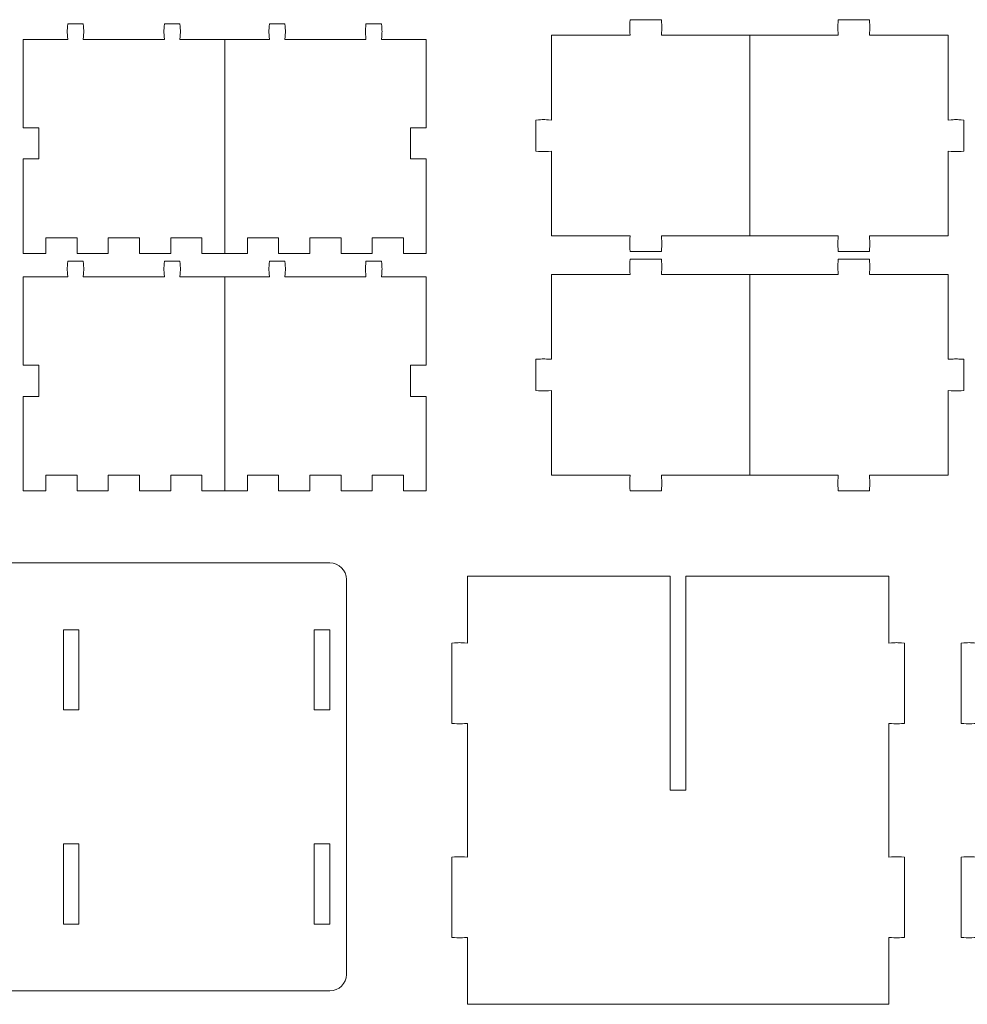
# Model space of a CAD drawing. Header units: millimetres. Extents: x -1094 to 1155, y -1556 to 1707.
# Tile 114 of 149: x 300 to 543, y 1209 to 1462. Entities that reach past the tile are written whole.
import ezdxf

# ---------------------------------------------------------------- set-up
doc = ezdxf.new("R2010")
doc.units = ezdxf.units.MM
doc.header["$MEASUREMENT"] = 0
doc.layers.add('Layer 1', color=7, linetype='Continuous')

msp = doc.modelspace()

# ---------------------------------------------------------------- linework, layer by layer
at = {"layer": 'Layer 1', "color": 250, "lineweight": 9}
for points, knots in [([(486.9318, 1457.5422), (486.9318, 1457.5422), (464.2718, 1457.5422), (464.2718, 1457.5422), (464.2718, 1457.5422), (464.4118, 1459.7522), (464.4118, 1459.3322), (464.2718, 1461.5422), (464.2718, 1461.5422), (464.2718, 1461.5422), (456.2718, 1461.5422), (456.2718, 1461.5422), (456.2718, 1461.5422), (456.1218, 1459.3322), (456.1218, 1459.7522), (456.2718, 1457.5422), (456.2718, 1457.5422), (456.2718, 1457.5422), (436.0718, 1457.5422), (436.0718, 1457.5422), (436.0718, 1457.5422), (436.0718, 1457.5422), (436.0718, 1435.8322), (436.0718, 1435.8322), (436.0718, 1435.8322), (433.8618, 1435.9822), (434.2818, 1435.9822), (432.0718, 1435.8322), (432.0718, 1435.8322), (432.0718, 1435.8322), (432.0718, 1427.8322), (432.0718, 1427.8322), (432.0718, 1427.8322), (434.2818, 1427.6922), (433.8618, 1427.6922), (436.0718, 1427.8322), (436.0718, 1427.8322), (436.0718, 1427.8322), (436.0718, 1406.1222), (436.0718, 1406.1222), (436.0718, 1406.1222), (436.0718, 1406.1222), (456.2718, 1406.1222), (456.2718, 1406.1222), (456.2718, 1406.1222), (456.1218, 1403.9122), (456.1218, 1404.3422), (456.2718, 1402.1322), (456.2718, 1402.1322), (456.2718, 1402.1322), (464.2718, 1402.1322), (464.2718, 1402.1322), (464.2718, 1402.1322), (464.4118, 1404.3422), (464.4118, 1403.9122), (464.2718, 1406.1222), (464.2718, 1406.1222), (464.2718, 1406.1222), (486.9318, 1406.1222), (486.9318, 1406.1222)], [0, 0, 0, 0, 0.0625, 0.0625, 0.0625, 0.0625, 0.125, 0.125, 0.125, 0.125, 0.1875, 0.1875, 0.1875, 0.1875, 0.25, 0.25, 0.25, 0.25, 0.3125, 0.3125, 0.3125, 0.3125, 0.375, 0.375, 0.375, 0.375, 0.4375, 0.4375, 0.4375, 0.4375, 0.5, 0.5, 0.5, 0.5, 0.5625, 0.5625, 0.5625, 0.5625, 0.625, 0.625, 0.625, 0.625, 0.6875, 0.6875, 0.6875, 0.6875, 0.75, 0.75, 0.75, 0.75, 0.8125, 0.8125, 0.8125, 0.8125, 0.875, 0.875, 0.875, 0.875, 1, 1, 1, 1]), ([(537.7918, 1457.5422), (537.7918, 1457.5422), (537.7918, 1435.8322), (537.7918, 1435.8322), (537.7918, 1435.8322), (540.0018, 1435.9822), (539.5718, 1435.9822), (541.7918, 1435.8322), (541.7918, 1435.8322), (541.7918, 1435.8322), (541.7918, 1427.8322), (541.7918, 1427.8322), (541.7918, 1427.8322), (539.5718, 1427.6922), (540.0018, 1427.6922), (537.7918, 1427.8322), (537.7918, 1427.8322), (537.7918, 1427.8322), (537.7918, 1406.1222), (537.7918, 1406.1222), (537.7918, 1406.1222), (537.7918, 1406.1222), (517.5918, 1406.1222), (517.5918, 1406.1222), (517.5918, 1406.1222), (517.7418, 1403.9122), (517.7418, 1404.3422), (517.5918, 1402.1322), (517.5918, 1402.1322), (517.5918, 1402.1322), (509.5918, 1402.1322), (509.5918, 1402.1322), (509.5918, 1402.1322), (509.4418, 1404.3422), (509.4418, 1403.9122), (509.5918, 1406.1222), (509.5918, 1406.1222), (509.5918, 1406.1222), (486.9318, 1406.1222), (486.9318, 1406.1222), (486.9318, 1406.1222), (486.9318, 1406.1222), (486.9318, 1457.5422), (486.9318, 1457.5422), (486.9318, 1457.5422), (486.9318, 1457.5422), (509.5918, 1457.5422), (509.5918, 1457.5422), (509.5918, 1457.5422), (509.4418, 1459.7522), (509.4418, 1459.3322), (509.5918, 1461.5422), (509.5918, 1461.5422), (509.5918, 1461.5422), (517.5918, 1461.5422), (517.5918, 1461.5422), (517.5918, 1461.5422), (517.7418, 1459.3322), (517.7418, 1459.7522), (517.5918, 1457.5422), (517.5918, 1457.5422), (517.5918, 1457.5422), (537.7918, 1457.5422), (537.7918, 1457.5422)], [0, 0, 0, 0, 0.05882353, 0.05882353, 0.05882353, 0.05882353, 0.11764706, 0.11764706, 0.11764706, 0.11764706, 0.17647059, 0.17647059, 0.17647059, 0.17647059, 0.23529412, 0.23529412, 0.23529412, 0.23529412, 0.29411765, 0.29411765, 0.29411765, 0.29411765, 0.35294118, 0.35294118, 0.35294118, 0.35294118, 0.41176471, 0.41176471, 0.41176471, 0.41176471, 0.47058824, 0.47058824, 0.47058824, 0.47058824, 0.52941176, 0.52941176, 0.52941176, 0.52941176, 0.58823529, 0.58823529, 0.58823529, 0.58823529, 0.64705882, 0.64705882, 0.64705882, 0.64705882, 0.70588235, 0.70588235, 0.70588235, 0.70588235, 0.76470588, 0.76470588, 0.76470588, 0.76470588, 0.82352941, 0.82352941, 0.82352941, 0.82352941, 0.88235294, 0.88235294, 0.88235294, 0.88235294, 1, 1, 1, 1]), ([(352.3318, 1401.6422), (352.3318, 1401.6422), (346.5018, 1401.6422), (346.5018, 1401.6422), (346.5018, 1401.6422), (346.5018, 1401.6422), (346.5018, 1405.6422), (346.5018, 1405.6422), (346.5018, 1405.6422), (346.5018, 1405.6422), (338.5018, 1405.6422), (338.5018, 1405.6422), (338.5018, 1405.6422), (338.5018, 1405.6422), (338.5018, 1401.6422), (338.5018, 1401.6422), (338.5018, 1401.6422), (338.5018, 1401.6422), (330.5018, 1401.6422), (330.5018, 1401.6422), (330.5018, 1401.6422), (330.5018, 1401.6422), (330.5018, 1405.6422), (330.5018, 1405.6422), (330.5018, 1405.6422), (330.5018, 1405.6422), (322.5018, 1405.6422), (322.5018, 1405.6422), (322.5018, 1405.6422), (322.5018, 1405.6422), (322.5018, 1401.6422), (322.5018, 1401.6422), (322.5018, 1401.6422), (322.5018, 1401.6422), (314.5018, 1401.6422), (314.5018, 1401.6422), (314.5018, 1401.6422), (314.5018, 1401.6422), (314.5018, 1405.6422), (314.5018, 1405.6422), (314.5018, 1405.6422), (314.5018, 1405.6422), (306.5018, 1405.6422), (306.5018, 1405.6422), (306.5018, 1405.6422), (306.5018, 1405.6422), (306.5018, 1401.6422), (306.5018, 1401.6422), (306.5018, 1401.6422), (306.5018, 1401.6422), (300.6718, 1401.6422), (300.6718, 1401.6422), (300.6718, 1401.6422), (300.6718, 1401.6422), (300.6718, 1425.8422), (300.6718, 1425.8422), (300.6718, 1425.8422), (300.6718, 1425.8422), (304.6718, 1425.8422), (304.6718, 1425.8422), (304.6718, 1425.8422), (304.6718, 1425.8422), (304.6718, 1433.8322), (304.6718, 1433.8322), (304.6718, 1433.8322), (304.6718, 1433.8322), (300.6718, 1433.8322), (300.6718, 1433.8322), (300.6718, 1433.8322), (300.6718, 1433.8322), (300.6718, 1456.5022), (300.6718, 1456.5022), (300.6718, 1456.5022), (300.6718, 1456.5022), (312.1018, 1456.5022), (312.1018, 1456.5022), (312.1018, 1456.5022), (311.9518, 1458.7122), (311.9518, 1458.2822), (312.1018, 1460.5022), (312.1018, 1460.5022), (312.1018, 1460.5022), (316.1018, 1460.5022), (316.1018, 1460.5022), (316.1018, 1460.5022), (316.2518, 1458.2822), (316.2518, 1458.7122), (316.1018, 1456.5022), (316.1018, 1456.5022), (316.1018, 1456.5022), (336.8718, 1456.5022), (336.8718, 1456.5022), (336.8718, 1456.5022), (336.7218, 1458.7122), (336.7218, 1458.2822), (336.8718, 1460.5022), (336.8718, 1460.5022), (336.8718, 1460.5022), (340.8718, 1460.5022), (340.8718, 1460.5022), (340.8718, 1460.5022), (341.0118, 1458.2822), (341.0118, 1458.7122), (340.8718, 1456.5022), (340.8718, 1456.5022), (340.8718, 1456.5022), (352.3318, 1456.5022), (352.3318, 1456.5022)], [0, 0, 0, 0, 0.03571429, 0.03571429, 0.03571429, 0.03571429, 0.07142857, 0.07142857, 0.07142857, 0.07142857, 0.10714286, 0.10714286, 0.10714286, 0.10714286, 0.14285714, 0.14285714, 0.14285714, 0.14285714, 0.17857143, 0.17857143, 0.17857143, 0.17857143, 0.21428571, 0.21428571, 0.21428571, 0.21428571, 0.25, 0.25, 0.25, 0.25, 0.28571429, 0.28571429, 0.28571429, 0.28571429, 0.32142857, 0.32142857, 0.32142857, 0.32142857, 0.35714286, 0.35714286, 0.35714286, 0.35714286, 0.39285714, 0.39285714, 0.39285714, 0.39285714, 0.42857143, 0.42857143, 0.42857143, 0.42857143, 0.46428571, 0.46428571, 0.46428571, 0.46428571, 0.5, 0.5, 0.5, 0.5, 0.53571429, 0.53571429, 0.53571429, 0.53571429, 0.57142857, 0.57142857, 0.57142857, 0.57142857, 0.60714286, 0.60714286, 0.60714286, 0.60714286, 0.64285714, 0.64285714, 0.64285714, 0.64285714, 0.67857143, 0.67857143, 0.67857143, 0.67857143, 0.71428571, 0.71428571, 0.71428571, 0.71428571, 0.75, 0.75, 0.75, 0.75, 0.78571429, 0.78571429, 0.78571429, 0.78571429, 0.82142857, 0.82142857, 0.82142857, 0.82142857, 0.85714286, 0.85714286, 0.85714286, 0.85714286, 0.89285714, 0.89285714, 0.89285714, 0.89285714, 0.92857143, 0.92857143, 0.92857143, 0.92857143, 1, 1, 1, 1]), ([(352.3318, 1456.5022), (352.3318, 1456.5022), (352.3318, 1401.6422), (352.3318, 1401.6422), (352.3318, 1401.6422), (352.3318, 1401.6422), (358.1618, 1401.6422), (358.1618, 1401.6422), (358.1618, 1401.6422), (358.1618, 1401.6422), (358.1618, 1405.6422), (358.1618, 1405.6422), (358.1618, 1405.6422), (358.1618, 1405.6422), (366.1518, 1405.6422), (366.1518, 1405.6422), (366.1518, 1405.6422), (366.1518, 1405.6422), (366.1518, 1401.6422), (366.1518, 1401.6422), (366.1518, 1401.6422), (366.1518, 1401.6422), (374.1518, 1401.6422), (374.1518, 1401.6422), (374.1518, 1401.6422), (374.1518, 1401.6422), (374.1518, 1405.6422), (374.1518, 1405.6422), (374.1518, 1405.6422), (374.1518, 1405.6422), (382.1518, 1405.6422), (382.1518, 1405.6422), (382.1518, 1405.6422), (382.1518, 1405.6422), (382.1518, 1401.6422), (382.1518, 1401.6422), (382.1518, 1401.6422), (382.1518, 1401.6422), (390.1518, 1401.6422), (390.1518, 1401.6422), (390.1518, 1401.6422), (390.1518, 1401.6422), (390.1518, 1405.6422), (390.1518, 1405.6422), (390.1518, 1405.6422), (390.1518, 1405.6422), (398.1518, 1405.6422), (398.1518, 1405.6422), (398.1518, 1405.6422), (398.1518, 1405.6422), (398.1518, 1401.6422), (398.1518, 1401.6422), (398.1518, 1401.6422), (398.1518, 1401.6422), (403.9818, 1401.6422), (403.9818, 1401.6422), (403.9818, 1401.6422), (403.9818, 1401.6422), (403.9818, 1425.8422), (403.9818, 1425.8422), (403.9818, 1425.8422), (403.9818, 1425.8422), (399.9818, 1425.8422), (399.9818, 1425.8422), (399.9818, 1425.8422), (399.9818, 1425.8422), (399.9818, 1433.8322), (399.9818, 1433.8322), (399.9818, 1433.8322), (399.9818, 1433.8322), (403.9818, 1433.8322), (403.9818, 1433.8322), (403.9818, 1433.8322), (403.9818, 1433.8322), (403.9818, 1456.5022), (403.9818, 1456.5022), (403.9818, 1456.5022), (403.9818, 1456.5022), (392.5518, 1456.5022), (392.5518, 1456.5022), (392.5518, 1456.5022), (392.7018, 1458.7122), (392.7018, 1458.2822), (392.5518, 1460.5022), (392.5518, 1460.5022), (392.5518, 1460.5022), (388.5518, 1460.5022), (388.5518, 1460.5022), (388.5518, 1460.5022), (388.4018, 1458.2822), (388.4018, 1458.7122), (388.5518, 1456.5022), (388.5518, 1456.5022), (388.5518, 1456.5022), (367.7818, 1456.5022), (367.7818, 1456.5022), (367.7818, 1456.5022), (367.9318, 1458.7122), (367.9318, 1458.2822), (367.7818, 1460.5022), (367.7818, 1460.5022), (367.7818, 1460.5022), (363.7818, 1460.5022), (363.7818, 1460.5022), (363.7818, 1460.5022), (363.6418, 1458.2822), (363.6418, 1458.7122), (363.7818, 1456.5022), (363.7818, 1456.5022), (363.7818, 1456.5022), (352.3318, 1456.5022), (352.3318, 1456.5022)], [0, 0, 0, 0, 0.03448276, 0.03448276, 0.03448276, 0.03448276, 0.06896552, 0.06896552, 0.06896552, 0.06896552, 0.10344828, 0.10344828, 0.10344828, 0.10344828, 0.13793103, 0.13793103, 0.13793103, 0.13793103, 0.17241379, 0.17241379, 0.17241379, 0.17241379, 0.20689655, 0.20689655, 0.20689655, 0.20689655, 0.24137931, 0.24137931, 0.24137931, 0.24137931, 0.27586207, 0.27586207, 0.27586207, 0.27586207, 0.31034483, 0.31034483, 0.31034483, 0.31034483, 0.34482759, 0.34482759, 0.34482759, 0.34482759, 0.37931034, 0.37931034, 0.37931034, 0.37931034, 0.4137931, 0.4137931, 0.4137931, 0.4137931, 0.44827586, 0.44827586, 0.44827586, 0.44827586, 0.48275862, 0.48275862, 0.48275862, 0.48275862, 0.51724138, 0.51724138, 0.51724138, 0.51724138, 0.55172414, 0.55172414, 0.55172414, 0.55172414, 0.5862069, 0.5862069, 0.5862069, 0.5862069, 0.62068966, 0.62068966, 0.62068966, 0.62068966, 0.65517241, 0.65517241, 0.65517241, 0.65517241, 0.68965517, 0.68965517, 0.68965517, 0.68965517, 0.72413793, 0.72413793, 0.72413793, 0.72413793, 0.75862069, 0.75862069, 0.75862069, 0.75862069, 0.79310345, 0.79310345, 0.79310345, 0.79310345, 0.82758621, 0.82758621, 0.82758621, 0.82758621, 0.86206897, 0.86206897, 0.86206897, 0.86206897, 0.89655172, 0.89655172, 0.89655172, 0.89655172, 0.93103448, 0.93103448, 0.93103448, 0.93103448, 1, 1, 1, 1]), ([(352.3318, 1340.7922), (352.3318, 1340.7922), (346.5018, 1340.7922), (346.5018, 1340.7922), (346.5018, 1340.7922), (346.5018, 1340.7922), (346.5018, 1344.7922), (346.5018, 1344.7922), (346.5018, 1344.7922), (346.5018, 1344.7922), (338.5018, 1344.7922), (338.5018, 1344.7922), (338.5018, 1344.7922), (338.5018, 1344.7922), (338.5018, 1340.7922), (338.5018, 1340.7922), (338.5018, 1340.7922), (338.5018, 1340.7922), (330.5018, 1340.7922), (330.5018, 1340.7922), (330.5018, 1340.7922), (330.5018, 1340.7922), (330.5018, 1344.7922), (330.5018, 1344.7922), (330.5018, 1344.7922), (330.5018, 1344.7922), (322.5018, 1344.7922), (322.5018, 1344.7922), (322.5018, 1344.7922), (322.5018, 1344.7922), (322.5018, 1340.7922), (322.5018, 1340.7922), (322.5018, 1340.7922), (322.5018, 1340.7922), (314.5018, 1340.7922), (314.5018, 1340.7922), (314.5018, 1340.7922), (314.5018, 1340.7922), (314.5018, 1344.7922), (314.5018, 1344.7922), (314.5018, 1344.7922), (314.5018, 1344.7922), (306.5018, 1344.7922), (306.5018, 1344.7922), (306.5018, 1344.7922), (306.5018, 1344.7922), (306.5018, 1340.7922), (306.5018, 1340.7922), (306.5018, 1340.7922), (306.5018, 1340.7922), (300.6718, 1340.7922), (300.6718, 1340.7922), (300.6718, 1340.7922), (300.6718, 1340.7922), (300.6718, 1364.9922), (300.6718, 1364.9922), (300.6718, 1364.9922), (300.6718, 1364.9922), (304.6718, 1364.9922), (304.6718, 1364.9922), (304.6718, 1364.9922), (304.6718, 1364.9922), (304.6718, 1372.9922), (304.6718, 1372.9922), (304.6718, 1372.9922), (304.6718, 1372.9922), (300.6718, 1372.9922), (300.6718, 1372.9922), (300.6718, 1372.9922), (300.6718, 1372.9922), (300.6718, 1395.6522), (300.6718, 1395.6522), (300.6718, 1395.6522), (300.6718, 1395.6522), (312.1018, 1395.6522), (312.1018, 1395.6522), (312.1018, 1395.6522), (311.9518, 1397.8622), (311.9518, 1397.4422), (312.1018, 1399.6522), (312.1018, 1399.6522), (312.1018, 1399.6522), (316.1018, 1399.6522), (316.1018, 1399.6522), (316.1018, 1399.6522), (316.2518, 1397.4422), (316.2518, 1397.8622), (316.1018, 1395.6522), (316.1018, 1395.6522), (316.1018, 1395.6522), (336.8718, 1395.6522), (336.8718, 1395.6522), (336.8718, 1395.6522), (336.7218, 1397.8622), (336.7218, 1397.4422), (336.8718, 1399.6522), (336.8718, 1399.6522), (336.8718, 1399.6522), (340.8718, 1399.6522), (340.8718, 1399.6522), (340.8718, 1399.6522), (341.0118, 1397.4422), (341.0118, 1397.8622), (340.8718, 1395.6522), (340.8718, 1395.6522), (340.8718, 1395.6522), (352.3318, 1395.6522), (352.3318, 1395.6522)], [0, 0, 0, 0, 0.03571429, 0.03571429, 0.03571429, 0.03571429, 0.07142857, 0.07142857, 0.07142857, 0.07142857, 0.10714286, 0.10714286, 0.10714286, 0.10714286, 0.14285714, 0.14285714, 0.14285714, 0.14285714, 0.17857143, 0.17857143, 0.17857143, 0.17857143, 0.21428571, 0.21428571, 0.21428571, 0.21428571, 0.25, 0.25, 0.25, 0.25, 0.28571429, 0.28571429, 0.28571429, 0.28571429, 0.32142857, 0.32142857, 0.32142857, 0.32142857, 0.35714286, 0.35714286, 0.35714286, 0.35714286, 0.39285714, 0.39285714, 0.39285714, 0.39285714, 0.42857143, 0.42857143, 0.42857143, 0.42857143, 0.46428571, 0.46428571, 0.46428571, 0.46428571, 0.5, 0.5, 0.5, 0.5, 0.53571429, 0.53571429, 0.53571429, 0.53571429, 0.57142857, 0.57142857, 0.57142857, 0.57142857, 0.60714286, 0.60714286, 0.60714286, 0.60714286, 0.64285714, 0.64285714, 0.64285714, 0.64285714, 0.67857143, 0.67857143, 0.67857143, 0.67857143, 0.71428571, 0.71428571, 0.71428571, 0.71428571, 0.75, 0.75, 0.75, 0.75, 0.78571429, 0.78571429, 0.78571429, 0.78571429, 0.82142857, 0.82142857, 0.82142857, 0.82142857, 0.85714286, 0.85714286, 0.85714286, 0.85714286, 0.89285714, 0.89285714, 0.89285714, 0.89285714, 0.92857143, 0.92857143, 0.92857143, 0.92857143, 1, 1, 1, 1]), ([(352.3318, 1395.6522), (352.3318, 1395.6522), (352.3318, 1340.7922), (352.3318, 1340.7922), (352.3318, 1340.7922), (352.3318, 1340.7922), (358.1618, 1340.7922), (358.1618, 1340.7922), (358.1618, 1340.7922), (358.1618, 1340.7922), (358.1618, 1344.7922), (358.1618, 1344.7922), (358.1618, 1344.7922), (358.1618, 1344.7922), (366.1518, 1344.7922), (366.1518, 1344.7922), (366.1518, 1344.7922), (366.1518, 1344.7922), (366.1518, 1340.7922), (366.1518, 1340.7922), (366.1518, 1340.7922), (366.1518, 1340.7922), (374.1518, 1340.7922), (374.1518, 1340.7922), (374.1518, 1340.7922), (374.1518, 1340.7922), (374.1518, 1344.7922), (374.1518, 1344.7922), (374.1518, 1344.7922), (374.1518, 1344.7922), (382.1518, 1344.7922), (382.1518, 1344.7922), (382.1518, 1344.7922), (382.1518, 1344.7922), (382.1518, 1340.7922), (382.1518, 1340.7922), (382.1518, 1340.7922), (382.1518, 1340.7922), (390.1518, 1340.7922), (390.1518, 1340.7922), (390.1518, 1340.7922), (390.1518, 1340.7922), (390.1518, 1344.7922), (390.1518, 1344.7922), (390.1518, 1344.7922), (390.1518, 1344.7922), (398.1518, 1344.7922), (398.1518, 1344.7922), (398.1518, 1344.7922), (398.1518, 1344.7922), (398.1518, 1340.7922), (398.1518, 1340.7922), (398.1518, 1340.7922), (398.1518, 1340.7922), (403.9818, 1340.7922), (403.9818, 1340.7922), (403.9818, 1340.7922), (403.9818, 1340.7922), (403.9818, 1364.9922), (403.9818, 1364.9922), (403.9818, 1364.9922), (403.9818, 1364.9922), (399.9818, 1364.9922), (399.9818, 1364.9922), (399.9818, 1364.9922), (399.9818, 1364.9922), (399.9818, 1372.9922), (399.9818, 1372.9922), (399.9818, 1372.9922), (399.9818, 1372.9922), (403.9818, 1372.9922), (403.9818, 1372.9922), (403.9818, 1372.9922), (403.9818, 1372.9922), (403.9818, 1395.6522), (403.9818, 1395.6522), (403.9818, 1395.6522), (403.9818, 1395.6522), (392.5518, 1395.6522), (392.5518, 1395.6522), (392.5518, 1395.6522), (392.7018, 1397.8622), (392.7018, 1397.4422), (392.5518, 1399.6522), (392.5518, 1399.6522), (392.5518, 1399.6522), (388.5518, 1399.6522), (388.5518, 1399.6522), (388.5518, 1399.6522), (388.4018, 1397.4422), (388.4018, 1397.8622), (388.5518, 1395.6522), (388.5518, 1395.6522), (388.5518, 1395.6522), (367.7818, 1395.6522), (367.7818, 1395.6522), (367.7818, 1395.6522), (367.9318, 1397.8622), (367.9318, 1397.4422), (367.7818, 1399.6522), (367.7818, 1399.6522), (367.7818, 1399.6522), (363.7818, 1399.6522), (363.7818, 1399.6522), (363.7818, 1399.6522), (363.6418, 1397.4422), (363.6418, 1397.8622), (363.7818, 1395.6522), (363.7818, 1395.6522), (363.7818, 1395.6522), (352.3318, 1395.6522), (352.3318, 1395.6522)], [0, 0, 0, 0, 0.03448276, 0.03448276, 0.03448276, 0.03448276, 0.06896552, 0.06896552, 0.06896552, 0.06896552, 0.10344828, 0.10344828, 0.10344828, 0.10344828, 0.13793103, 0.13793103, 0.13793103, 0.13793103, 0.17241379, 0.17241379, 0.17241379, 0.17241379, 0.20689655, 0.20689655, 0.20689655, 0.20689655, 0.24137931, 0.24137931, 0.24137931, 0.24137931, 0.27586207, 0.27586207, 0.27586207, 0.27586207, 0.31034483, 0.31034483, 0.31034483, 0.31034483, 0.34482759, 0.34482759, 0.34482759, 0.34482759, 0.37931034, 0.37931034, 0.37931034, 0.37931034, 0.4137931, 0.4137931, 0.4137931, 0.4137931, 0.44827586, 0.44827586, 0.44827586, 0.44827586, 0.48275862, 0.48275862, 0.48275862, 0.48275862, 0.51724138, 0.51724138, 0.51724138, 0.51724138, 0.55172414, 0.55172414, 0.55172414, 0.55172414, 0.5862069, 0.5862069, 0.5862069, 0.5862069, 0.62068966, 0.62068966, 0.62068966, 0.62068966, 0.65517241, 0.65517241, 0.65517241, 0.65517241, 0.68965517, 0.68965517, 0.68965517, 0.68965517, 0.72413793, 0.72413793, 0.72413793, 0.72413793, 0.75862069, 0.75862069, 0.75862069, 0.75862069, 0.79310345, 0.79310345, 0.79310345, 0.79310345, 0.82758621, 0.82758621, 0.82758621, 0.82758621, 0.86206897, 0.86206897, 0.86206897, 0.86206897, 0.89655172, 0.89655172, 0.89655172, 0.89655172, 0.93103448, 0.93103448, 0.93103448, 0.93103448, 1, 1, 1, 1]), ([(486.9318, 1396.2122), (486.9318, 1396.2122), (464.2718, 1396.2122), (464.2718, 1396.2122), (464.2718, 1396.2122), (464.4118, 1398.4222), (464.4118, 1397.9922), (464.2718, 1400.2022), (464.2718, 1400.2022), (464.2718, 1400.2022), (456.2718, 1400.2022), (456.2718, 1400.2022), (456.2718, 1400.2022), (456.1218, 1397.9922), (456.1218, 1398.4222), (456.2718, 1396.2122), (456.2718, 1396.2122), (456.2718, 1396.2122), (436.0718, 1396.2122), (436.0718, 1396.2122), (436.0718, 1396.2122), (436.0718, 1396.2122), (436.0718, 1374.5022), (436.0718, 1374.5022), (436.0718, 1374.5022), (433.8618, 1374.6422), (434.2818, 1374.6422), (432.0718, 1374.5022), (432.0718, 1374.5022), (432.0718, 1374.5022), (432.0718, 1366.5022), (432.0718, 1366.5022), (432.0718, 1366.5022), (434.2818, 1366.3522), (433.8618, 1366.3522), (436.0718, 1366.5022), (436.0718, 1366.5022), (436.0718, 1366.5022), (436.0718, 1344.7922), (436.0718, 1344.7922), (436.0718, 1344.7922), (436.0718, 1344.7922), (456.2718, 1344.7922), (456.2718, 1344.7922), (456.2718, 1344.7922), (456.1218, 1342.5822), (456.1218, 1343.0022), (456.2718, 1340.7922), (456.2718, 1340.7922), (456.2718, 1340.7922), (464.2718, 1340.7922), (464.2718, 1340.7922), (464.2718, 1340.7922), (464.4118, 1343.0022), (464.4118, 1342.5822), (464.2718, 1344.7922), (464.2718, 1344.7922), (464.2718, 1344.7922), (486.9318, 1344.7922), (486.9318, 1344.7922)], [0, 0, 0, 0, 0.0625, 0.0625, 0.0625, 0.0625, 0.125, 0.125, 0.125, 0.125, 0.1875, 0.1875, 0.1875, 0.1875, 0.25, 0.25, 0.25, 0.25, 0.3125, 0.3125, 0.3125, 0.3125, 0.375, 0.375, 0.375, 0.375, 0.4375, 0.4375, 0.4375, 0.4375, 0.5, 0.5, 0.5, 0.5, 0.5625, 0.5625, 0.5625, 0.5625, 0.625, 0.625, 0.625, 0.625, 0.6875, 0.6875, 0.6875, 0.6875, 0.75, 0.75, 0.75, 0.75, 0.8125, 0.8125, 0.8125, 0.8125, 0.875, 0.875, 0.875, 0.875, 1, 1, 1, 1]), ([(537.7918, 1396.2122), (537.7918, 1396.2122), (537.7918, 1374.5022), (537.7918, 1374.5022), (537.7918, 1374.5022), (540.0018, 1374.6422), (539.5718, 1374.6422), (541.7918, 1374.5022), (541.7918, 1374.5022), (541.7918, 1374.5022), (541.7918, 1366.5022), (541.7918, 1366.5022), (541.7918, 1366.5022), (539.5718, 1366.3522), (540.0018, 1366.3522), (537.7918, 1366.5022), (537.7918, 1366.5022), (537.7918, 1366.5022), (537.7918, 1344.7922), (537.7918, 1344.7922), (537.7918, 1344.7922), (537.7918, 1344.7922), (517.5918, 1344.7922), (517.5918, 1344.7922), (517.5918, 1344.7922), (517.7418, 1342.5822), (517.7418, 1343.0022), (517.5918, 1340.7922), (517.5918, 1340.7922), (517.5918, 1340.7922), (509.5918, 1340.7922), (509.5918, 1340.7922), (509.5918, 1340.7922), (509.4418, 1343.0022), (509.4418, 1342.5822), (509.5918, 1344.7922), (509.5918, 1344.7922), (509.5918, 1344.7922), (486.9318, 1344.7922), (486.9318, 1344.7922), (486.9318, 1344.7922), (486.9318, 1344.7922), (486.9318, 1396.2122), (486.9318, 1396.2122), (486.9318, 1396.2122), (486.9318, 1396.2122), (509.5918, 1396.2122), (509.5918, 1396.2122), (509.5918, 1396.2122), (509.4418, 1398.4222), (509.4418, 1397.9922), (509.5918, 1400.2022), (509.5918, 1400.2022), (509.5918, 1400.2022), (517.5918, 1400.2022), (517.5918, 1400.2022), (517.5918, 1400.2022), (517.7418, 1397.9922), (517.7418, 1398.4222), (517.5918, 1396.2122), (517.5918, 1396.2122), (517.5918, 1396.2122), (537.7918, 1396.2122), (537.7918, 1396.2122)], [0, 0, 0, 0, 0.05882353, 0.05882353, 0.05882353, 0.05882353, 0.11764706, 0.11764706, 0.11764706, 0.11764706, 0.17647059, 0.17647059, 0.17647059, 0.17647059, 0.23529412, 0.23529412, 0.23529412, 0.23529412, 0.29411765, 0.29411765, 0.29411765, 0.29411765, 0.35294118, 0.35294118, 0.35294118, 0.35294118, 0.41176471, 0.41176471, 0.41176471, 0.41176471, 0.47058824, 0.47058824, 0.47058824, 0.47058824, 0.52941176, 0.52941176, 0.52941176, 0.52941176, 0.58823529, 0.58823529, 0.58823529, 0.58823529, 0.64705882, 0.64705882, 0.64705882, 0.64705882, 0.70588235, 0.70588235, 0.70588235, 0.70588235, 0.76470588, 0.76470588, 0.76470588, 0.76470588, 0.82352941, 0.82352941, 0.82352941, 0.82352941, 0.88235294, 0.88235294, 0.88235294, 0.88235294, 1, 1, 1, 1]), ([(379.2818, 1322.3422), (379.2818, 1322.3422), (-10.4882, 1322.3422), (-10.4882, 1322.3422), (-10.4882, 1322.3422), (-12.8282, 1322.3422), (-14.7382, 1320.4322), (-14.7382, 1318.0922), (-14.7382, 1318.0922), (-14.7382, 1318.0922), (-14.7382, 1216.8722), (-14.7382, 1216.8722), (-14.7382, 1216.8722), (-14.7382, 1214.5422), (-12.8282, 1212.6222), (-10.4882, 1212.6222), (-10.4882, 1212.6222), (-10.4882, 1212.6222), (379.2818, 1212.6222), (379.2818, 1212.6222), (379.2818, 1212.6222), (381.6218, 1212.6222), (383.5318, 1214.5422), (383.5318, 1216.8722), (383.5318, 1216.8722), (383.5318, 1216.8722), (383.5318, 1318.0922), (383.5318, 1318.0922), (383.5318, 1318.0922), (383.5318, 1320.4322), (381.6218, 1322.3422), (379.2818, 1322.3422)], [0, 0, 0, 0, 0.11111111, 0.11111111, 0.11111111, 0.11111111, 0.22222222, 0.22222222, 0.22222222, 0.22222222, 0.33333333, 0.33333333, 0.33333333, 0.33333333, 0.44444444, 0.44444444, 0.44444444, 0.44444444, 0.55555556, 0.55555556, 0.55555556, 0.55555556, 0.66666667, 0.66666667, 0.66666667, 0.66666667, 0.77777778, 0.77777778, 0.77777778, 0.77777778, 1, 1, 1, 1]), ([(466.5618, 1264.0522), (466.5618, 1264.0522), (466.5618, 1318.9122), (466.5618, 1318.9122), (466.5618, 1318.9122), (465.0218, 1318.9122), (461.3918, 1318.9122), (414.5518, 1318.9122), (414.5518, 1318.9122), (414.5518, 1318.9122), (414.5518, 1301.7722), (414.5518, 1301.7722), (414.5518, 1301.7722), (412.3418, 1301.9222), (412.7718, 1301.9222), (410.5518, 1301.7722), (410.5518, 1301.7722), (410.5518, 1301.7722), (410.5518, 1281.2022), (410.5518, 1281.2022), (410.5518, 1281.2022), (412.7718, 1281.0422), (412.3418, 1281.0422), (414.5518, 1281.2022), (414.5518, 1281.2022), (414.5518, 1281.2022), (414.5518, 1246.9122), (414.5518, 1246.9122), (414.5518, 1246.9122), (412.3418, 1247.0622), (412.7718, 1247.0622), (410.5518, 1246.9122), (410.5518, 1246.9122), (410.5518, 1246.9122), (410.5518, 1226.3422), (410.5518, 1226.3422), (410.5518, 1226.3422), (412.7718, 1226.1922), (412.3418, 1226.1922), (414.5518, 1226.3422), (414.5518, 1226.3422), (414.5518, 1226.3422), (414.5518, 1209.2022), (414.5518, 1209.2022), (414.5518, 1209.2022), (414.5518, 1209.2022), (522.5618, 1209.2022), (522.5618, 1209.2022), (522.5618, 1209.2022), (522.5618, 1209.2022), (522.5618, 1226.3422), (522.5618, 1226.3422), (522.5618, 1226.3422), (524.7818, 1226.1922), (524.3518, 1226.1922), (526.5618, 1226.3422), (526.5618, 1226.3422), (526.5618, 1226.3422), (526.5618, 1246.9122), (526.5618, 1246.9122), (526.5618, 1246.9122), (524.3518, 1247.0622), (524.7818, 1247.0622), (522.5618, 1246.9122), (522.5618, 1246.9122), (522.5618, 1246.9122), (522.5618, 1281.2022), (522.5618, 1281.2022), (522.5618, 1281.2022), (524.7818, 1281.0422), (524.3518, 1281.0422), (526.5618, 1281.2022), (526.5618, 1281.2022), (526.5618, 1281.2022), (526.5618, 1301.7722), (526.5618, 1301.7722), (526.5618, 1301.7722), (524.3518, 1301.9222), (524.7818, 1301.9222), (522.5618, 1301.7722), (522.5618, 1301.7722), (522.5618, 1301.7722), (522.5618, 1318.9122), (522.5618, 1318.9122), (522.5618, 1318.9122), (488.2318, 1318.9122), (475.6118, 1318.9122), (470.5618, 1318.9122), (470.5618, 1318.9122), (470.5618, 1318.9122), (470.5618, 1264.0522), (470.5618, 1264.0522), (470.5618, 1264.0522), (470.5618, 1264.0522), (466.5618, 1264.0522), (466.5618, 1264.0522)], [0, 0, 0, 0, 0.04, 0.04, 0.04, 0.04, 0.08, 0.08, 0.08, 0.08, 0.12, 0.12, 0.12, 0.12, 0.16, 0.16, 0.16, 0.16, 0.2, 0.2, 0.2, 0.2, 0.24, 0.24, 0.24, 0.24, 0.28, 0.28, 0.28, 0.28, 0.32, 0.32, 0.32, 0.32, 0.36, 0.36, 0.36, 0.36, 0.4, 0.4, 0.4, 0.4, 0.44, 0.44, 0.44, 0.44, 0.48, 0.48, 0.48, 0.48, 0.52, 0.52, 0.52, 0.52, 0.56, 0.56, 0.56, 0.56, 0.6, 0.6, 0.6, 0.6, 0.64, 0.64, 0.64, 0.64, 0.68, 0.68, 0.68, 0.68, 0.72, 0.72, 0.72, 0.72, 0.76, 0.76, 0.76, 0.76, 0.8, 0.8, 0.8, 0.8, 0.84, 0.84, 0.84, 0.84, 0.88, 0.88, 0.88, 0.88, 0.92, 0.92, 0.92, 0.92, 1, 1, 1, 1]), ([(597.1318, 1264.0522), (597.1318, 1264.0522), (597.1318, 1318.9122), (597.1318, 1318.9122), (597.1318, 1318.9122), (595.5918, 1318.9122), (591.9518, 1318.9122), (545.1218, 1318.9122), (545.1218, 1318.9122), (545.1218, 1318.9122), (545.1218, 1301.7722), (545.1218, 1301.7722), (545.1218, 1301.7722), (542.9118, 1301.9222), (543.3318, 1301.9222), (541.1218, 1301.7722), (541.1218, 1301.7722), (541.1218, 1301.7722), (541.1218, 1281.2022), (541.1218, 1281.2022), (541.1218, 1281.2022), (543.3318, 1281.0422), (542.9118, 1281.0422), (545.1218, 1281.2022), (545.1218, 1281.2022), (545.1218, 1281.2022), (545.1218, 1246.9122), (545.1218, 1246.9122), (545.1218, 1246.9122), (542.9118, 1247.0622), (543.3318, 1247.0622), (541.1218, 1246.9122), (541.1218, 1246.9122), (541.1218, 1246.9122), (541.1218, 1226.3422), (541.1218, 1226.3422), (541.1218, 1226.3422), (543.3318, 1226.1922), (542.9118, 1226.1922), (545.1218, 1226.3422), (545.1218, 1226.3422), (545.1218, 1226.3422), (545.1218, 1209.2022), (545.1218, 1209.2022), (545.1218, 1209.2022), (545.1218, 1209.2022), (653.1318, 1209.2022), (653.1318, 1209.2022), (653.1318, 1209.2022), (653.1318, 1209.2022), (653.1318, 1226.3422), (653.1318, 1226.3422), (653.1318, 1226.3422), (655.3418, 1226.1922), (654.9218, 1226.1922), (657.1318, 1226.3422), (657.1318, 1226.3422), (657.1318, 1226.3422), (657.1318, 1246.9122), (657.1318, 1246.9122), (657.1318, 1246.9122), (654.9218, 1247.0622), (655.3418, 1247.0622), (653.1318, 1246.9122), (653.1318, 1246.9122), (653.1318, 1246.9122), (653.1318, 1281.2022), (653.1318, 1281.2022), (653.1318, 1281.2022), (655.3418, 1281.0422), (654.9218, 1281.0422), (657.1318, 1281.2022), (657.1318, 1281.2022), (657.1318, 1281.2022), (657.1318, 1301.7722), (657.1318, 1301.7722), (657.1318, 1301.7722), (654.9218, 1301.9222), (655.3418, 1301.9222), (653.1318, 1301.7722), (653.1318, 1301.7722), (653.1318, 1301.7722), (653.1318, 1318.9122), (653.1318, 1318.9122), (653.1318, 1318.9122), (618.7918, 1318.9122), (606.1818, 1318.9122), (601.1318, 1318.9122), (601.1318, 1318.9122), (601.1318, 1318.9122), (601.1318, 1264.0522), (601.1318, 1264.0522), (601.1318, 1264.0522), (601.1318, 1264.0522), (597.1318, 1264.0522), (597.1318, 1264.0522)], [0, 0, 0, 0, 0.04, 0.04, 0.04, 0.04, 0.08, 0.08, 0.08, 0.08, 0.12, 0.12, 0.12, 0.12, 0.16, 0.16, 0.16, 0.16, 0.2, 0.2, 0.2, 0.2, 0.24, 0.24, 0.24, 0.24, 0.28, 0.28, 0.28, 0.28, 0.32, 0.32, 0.32, 0.32, 0.36, 0.36, 0.36, 0.36, 0.4, 0.4, 0.4, 0.4, 0.44, 0.44, 0.44, 0.44, 0.48, 0.48, 0.48, 0.48, 0.52, 0.52, 0.52, 0.52, 0.56, 0.56, 0.56, 0.56, 0.6, 0.6, 0.6, 0.6, 0.64, 0.64, 0.64, 0.64, 0.68, 0.68, 0.68, 0.68, 0.72, 0.72, 0.72, 0.72, 0.76, 0.76, 0.76, 0.76, 0.8, 0.8, 0.8, 0.8, 0.84, 0.84, 0.84, 0.84, 0.88, 0.88, 0.88, 0.88, 0.92, 0.92, 0.92, 0.92, 1, 1, 1, 1]), ([(314.9918, 1284.6322), (314.9918, 1284.6322), (310.9918, 1284.6322), (310.9918, 1284.6322), (310.9918, 1284.6322), (310.9918, 1284.6322), (310.9918, 1305.2022), (310.9918, 1305.2022), (310.9918, 1305.2022), (310.9918, 1305.2022), (314.9918, 1305.2022), (314.9918, 1305.2022), (314.9918, 1305.2022), (314.9918, 1305.2022), (314.9918, 1284.6322), (314.9918, 1284.6322)], [0, 0, 0, 0, 0.2, 0.2, 0.2, 0.2, 0.4, 0.4, 0.4, 0.4, 0.6, 0.6, 0.6, 0.6, 1, 1, 1, 1]), ([(379.2818, 1284.6322), (379.2818, 1284.6322), (375.2818, 1284.6322), (375.2818, 1284.6322), (375.2818, 1284.6322), (375.2818, 1284.6322), (375.2818, 1305.2022), (375.2818, 1305.2022), (375.2818, 1305.2022), (375.2818, 1305.2022), (379.2818, 1305.2022), (379.2818, 1305.2022), (379.2818, 1305.2022), (379.2818, 1305.2022), (379.2818, 1284.6322), (379.2818, 1284.6322)], [0, 0, 0, 0, 0.2, 0.2, 0.2, 0.2, 0.4, 0.4, 0.4, 0.4, 0.6, 0.6, 0.6, 0.6, 1, 1, 1, 1]), ([(314.9918, 1229.7722), (314.9918, 1229.7722), (310.9918, 1229.7722), (310.9918, 1229.7722), (310.9918, 1229.7722), (310.9918, 1229.7722), (310.9918, 1250.3422), (310.9918, 1250.3422), (310.9918, 1250.3422), (310.9918, 1250.3422), (314.9918, 1250.3422), (314.9918, 1250.3422), (314.9918, 1250.3422), (314.9918, 1250.3422), (314.9918, 1229.7722), (314.9918, 1229.7722)], [0, 0, 0, 0, 0.2, 0.2, 0.2, 0.2, 0.4, 0.4, 0.4, 0.4, 0.6, 0.6, 0.6, 0.6, 1, 1, 1, 1]), ([(379.2818, 1229.7722), (379.2818, 1229.7722), (375.2818, 1229.7722), (375.2818, 1229.7722), (375.2818, 1229.7722), (375.2818, 1229.7722), (375.2818, 1250.3422), (375.2818, 1250.3422), (375.2818, 1250.3422), (375.2818, 1250.3422), (379.2818, 1250.3422), (379.2818, 1250.3422), (379.2818, 1250.3422), (379.2818, 1250.3422), (379.2818, 1229.7722), (379.2818, 1229.7722)], [0, 0, 0, 0, 0.2, 0.2, 0.2, 0.2, 0.4, 0.4, 0.4, 0.4, 0.6, 0.6, 0.6, 0.6, 1, 1, 1, 1])]:
    msp.add_open_spline(points, degree=3, knots=knots, dxfattribs=at)

doc.saveas('drawing.dxf')
